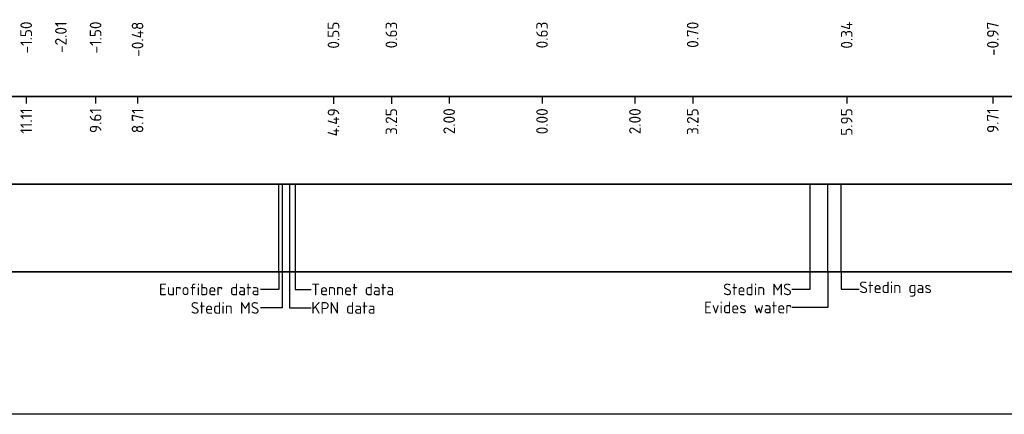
# Model space of a CAD drawing. Extents: x 102676 to 106538, y 417474 to 420545.
# Tile 68 of 112: x 104488 to 104509, y 418508 to 418517. Entities that reach past the tile are written whole.
import ezdxf
from ezdxf.lldxf.tags import DXFTag

# ---------------------------------------------------------------- set-up
doc = ezdxf.new("R2010")
doc.units = 0
for name, color, linetype, lineweight in [('B-WE-KL-DATA_KABELBED_KPN BV-G', 90, 'Continuous', 25), ('B-WE-KL-ET_MS_13 KV_STEDIN NETBEHEER BV-G', 130, 'KL-MS-N', 25), ('B-WE-KL-GAS_LD_POLYETHYLEEN PE_160_0.1 BAR_STEDIN NETBEHEER BV-G', 50, 'KL-GAS-LD-N', 25), ('B-WE-KL-WATER_ASBESTCEMENT_176_EVIDES INFRA-G', 170, 'KL-WATER-N', 25), ('N-WE-VH-VERHARDING_ASFALT-GD', 252, 'Continuous', 25), ('X-XX-AL-PROFIELBALK-G', 7, 'Continuous', 25), ('X-XX-AL-PROFIELBALK-T25', 7, 'Continuous', 25), ('X-XX-AL-TEKENBLAD_KADER_ROOSTERVERDELING-G', 7, 'Continuous', 25)]:
    doc.layers.add(name, color=color, linetype=linetype, lineweight=lineweight)
doc.styles.add('NLCS-ISO-ANNOTATIEF-T25', font='NLCS-ISO.ttf', dxfattribs={"height": 2.5})
doc.styles.get("Standard").update_dxf_attribs({"font": 'arial.ttf'})
tags = doc.linetypes.add('KL-GAS-LD-N', pattern='A,4,-1,[69,NLCS.shx,S=0.5,R=0,X=0,Y=0],-1,4,-1,["L",Standard,S=1,R=0,X=0.25,Y=-0.5],-2', length=13).pattern_tags.tags
tags[18] = DXFTag(74, 10)
tags = doc.linetypes.add('KL-MS-N', pattern='A,4,-1,[103,NLCS.shx,S=0.75,R=0,X=0,Y=0],-1,4,-1,["M",Standard,S=1,R=0,X=0,Y=-0.5],-2', length=13).pattern_tags.tags
tags[18] = DXFTag(74, 10)
doc.linetypes.add('KL-WATER-N', pattern='A,7,-0.5,[168,NLCS.shx,S=0.75,R=0,X=0.75,Y=0],-2', length=9.5)

msp = doc.modelspace()

# ---------------------------------------------------------------- linework, layer by layer
at = {"layer": 'B-WE-KL-DATA_KABELBED_KPN BV-G', "elevation": -0.2706, "flags": 128}
for points in [[(104493.1829, 418511.439), (104493.1828, 418513.3246)], [(104493.4118, 418513.3246), (104493.4119, 418511.439)], [(104493.5333, 418513.3246), (104493.5334, 418511.439)]]:
    msp.add_lwpolyline(points, dxfattribs=at)
at = {"layer": 'B-WE-KL-ET_MS_13 KV_STEDIN NETBEHEER BV-G', "flags": 128}
msp.add_lwpolyline([(104493.2559, 418513.3246), (104493.2545, 418511.439)], dxfattribs=at)
at = {"layer": 'B-WE-KL-ET_MS_13 KV_STEDIN NETBEHEER BV-G', "elevation": -0.494, "flags": 128}
msp.add_lwpolyline([(104504.6172, 418513.3246), (104504.6157, 418511.439)], dxfattribs=at)
at = {"layer": 'B-WE-KL-GAS_LD_POLYETHYLEEN PE_160_0.1 BAR_STEDIN NETBEHEER BV-G', "flags": 128}
msp.add_lwpolyline([(104505.2952, 418511.439), (104505.2952, 418513.3246)], dxfattribs=at)
at = {"layer": 'B-WE-KL-WATER_ASBESTCEMENT_176_EVIDES INFRA-G', "flags": 128}
msp.add_lwpolyline([(104505.0056, 418511.439), (104505.0056, 418513.3246)], dxfattribs=at)
at = {"layer": 'N-WE-VH-VERHARDING_ASFALT-GD'}
msp.add_lwpolyline([(104476.0501, 418511.439), (104517.8509, 418511.439)], dxfattribs=at)
at = {"layer": 'X-XX-AL-PROFIELBALK-G', "color": 7, "linetype": 'Continuous', "lineweight": 25}
for p, q in [((104490.1404, 418515.2101), (104490.1404, 418515.0601)), ((104494.3596, 418515.2063), (104494.3596, 418515.0563)), ((104495.6059, 418515.2063, -0.7646), (104495.6059, 418515.0563, -0.7646)), ((104496.8509, 418515.2101, -0.7646), (104496.8509, 418515.0601, -0.7646)), ((104498.8509, 418515.2101, -0.494), (104498.8509, 418515.0601, -0.494)), ((104500.8509, 418515.2101, -0.7646), (104500.8509, 418515.0601, -0.7646)), ((104502.0959, 418515.2101, -0.7646), (104502.0959, 418515.0601, -0.7646)), ((104505.4112, 418515.2101), (104505.4112, 418515.0601)), ((104508.5582, 418515.2101, -1.862), (104508.5582, 418515.0601, -1.862))]:
    msp.add_line(p, q, dxfattribs=at)
for points in [[(104479.8509, 418517.0746), (104517.8509, 418517.0746), (104517.8509, 418515.2101), (104479.8509, 418515.2101)], [(104479.8509, 418515.2101), (104517.8509, 418515.2101), (104517.8509, 418513.3246), (104479.8509, 418513.3246)]]:
    msp.add_lwpolyline(points, close=True, dxfattribs=at)
at = {"layer": 'X-XX-AL-PROFIELBALK-G'}
msp.add_lwpolyline([(104479.8509, 418513.3246), (104517.8509, 418513.3246), (104517.8509, 418511.439), (104479.8509, 418511.439)], close=True, dxfattribs=at)
for points, elevation in [([(104493.1829, 418511.439), (104493.1829, 418511.0587), (104492.785, 418511.0587)], -0.0001), ([(104493.4119, 418511.439), (104493.4119, 418510.6613), (104493.8814, 418510.6613)], -0.2706), ([(104493.5334, 418511.439), (104493.5334, 418511.0587), (104493.8814, 418511.0587)], -0.2707)]:
    msp.add_lwpolyline(points, dxfattribs=dict(at, elevation=elevation))
for points in [[(104493.2545, 418511.439), (104493.2545, 418510.6613), (104492.785, 418510.6613)], [(104504.6159, 418511.439), (104504.6159, 418511.0587), (104504.23, 418511.0587)], [(104505.0056, 418511.439), (104505.0056, 418510.6698), (104504.23, 418510.6698)], [(104505.2952, 418511.439), (104505.2954, 418511.0668), (104505.6813, 418511.0668)]]:
    msp.add_lwpolyline(points, dxfattribs=at)
at = {"layer": 'X-XX-AL-PROFIELBALK-T25'}
for p, q in [((104487.7427, 418515.2101), (104487.7427, 418515.0601)), ((104489.2367, 418515.2101), (104489.2367, 418515.0601))]:
    msp.add_line(p, q, dxfattribs=at)
at = {"layer": 'X-XX-AL-TEKENBLAD_KADER_ROOSTERVERDELING-G'}
msp.add_lwpolyline([(104473.3567, 418526.7508), (104520.5444, 418526.7508), (104520.5444, 418508.3701), (104473.3567, 418508.3701)], close=True, dxfattribs=at)

# ---------------------------------------------------------------- texts
at = {"layer": 'X-XX-AL-PROFIELBALK-T25', "char_height": 0.25, "attachment_point": 6, "rotation": 90, "style": 'NLCS-ISO-ANNOTATIEF-T25'}
for s, insert in [('-1.50', (104487.7427, 418516.829, 0.7618)), ('-2.01', (104488.4894, 418516.829, 1.2557)), ('-1.50', (104489.2367, 418516.829, 0.7618)), ('-0.48', (104490.1404, 418516.8246, 1.2557)), ('0.55', (104494.3596, 418516.8246, 1.2557)), ('0.63', (104495.6059, 418516.8246, 0.4911)), ('0.63', (104498.8509, 418516.8246, 0.7618)), ('0.70', (104502.0959, 418516.8246, 0.4911)), ('0.34', (104505.4112, 418516.8246, 1.2557)), ('-0.97', (104508.5582, 418516.8246, -0.6063)), ('11.11', (104487.7427, 418514.9601, 0.7618)), ('9.61', (104489.2367, 418514.9646, 0.7618)), ('8.71', (104490.1404, 418514.9601, 0.7618)), ('4.49', (104494.3596, 418514.9601, 0.7618)), ('3.25', (104495.6059, 418514.9601, -0.0028)), ('2.00', (104496.8509, 418514.9601, -0.0028)), ('0.00', (104498.8509, 418514.9601, 0.2678)), ('2.00', (104500.8509, 418514.9601, -0.0028)), ('3.25', (104502.0959, 418514.9601, -0.0028)), ('5.95', (104505.4112, 418514.9601, 0.7618)), ('9.71', (104508.5582, 418514.9601, -1.1002))]:
    msp.add_mtext_dynamic_manual_height_columns(s, width=0.445486, gutter_width=0.9, heights=[0], dxfattribs=dict(at, insert=insert))
at = {"layer": 'X-XX-AL-PROFIELBALK-T25', "char_height": 0.25, "style": 'NLCS-ISO-ANNOTATIEF-T25'}
for s, width, heights, insert, attachment_point in [('Eurofiber data', 2.365113, [0.3789], (104492.7654, 418511.0587, -0.3026), 6), ('Tennet data', 2.365113, [0.3789], (104493.8814, 418511.0587, -0.3026), 4), ('Stedin MS', 3.572095, [0], (104504.23, 418511.0587), 6), ('Stedin gas', 2.762757, [0], (104505.6813, 418511.0668), 4), ('Stedin MS', 1.661857, [0.0771], (104492.7654, 418510.6613, -0.2706), 6), ('KPN data', 1.661857, [0.0771], (104493.8814, 418510.6613, -0.2706), 4), ('Evides water', 2.126813, [0], (104504.23, 418510.6698), 6)]:
    msp.add_mtext_dynamic_manual_height_columns(s, width=width, gutter_width=0.9, heights=heights, dxfattribs=dict(at, insert=insert, attachment_point=attachment_point))

doc.saveas('drawing.dxf')
